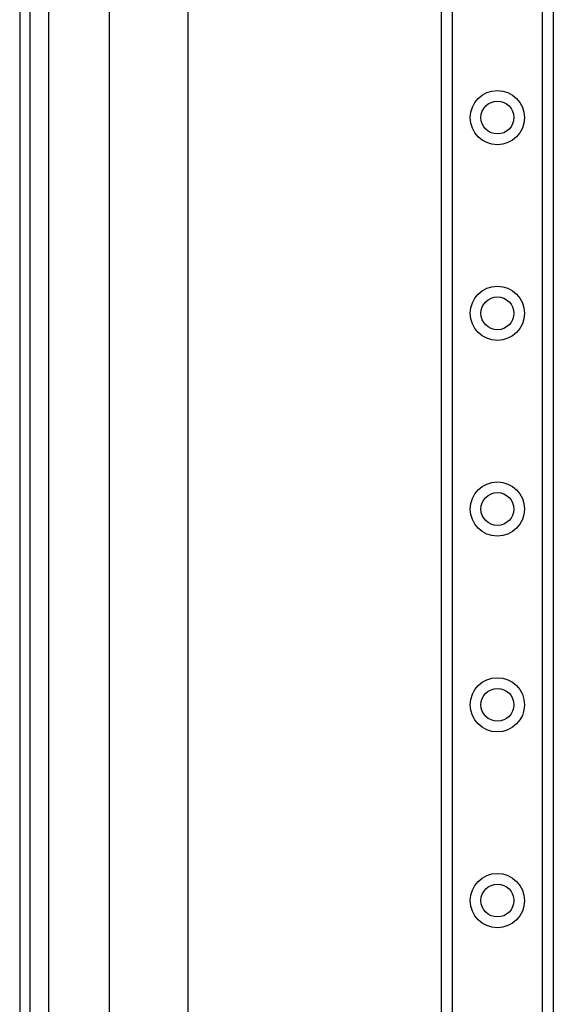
# Model space of a CAD drawing. Header units: inches. Extents: x 4.2 to 80.3, y 5.9 to 52.3.
# Tile 12 of 72: x 4.2 to 7.6, y 23.1 to 29.4. Entities that reach past the tile are written whole.
import ezdxf

# ---------------------------------------------------------------- set-up
doc = ezdxf.new("R2010")
doc.units = ezdxf.units.IN
doc.header["$LTSCALE"] = 5.125904
doc.header["$MEASUREMENT"] = 0
doc.layers.add('Visible Edges(ANSI)', color=7, linetype='Continuous', lineweight=25)
doc.layers.add('Visible Tangent Edges(ANSI)', color=7, linetype='Continuous', lineweight=25)

msp = doc.modelspace()

# ---------------------------------------------------------------- linework, layer by layer
at = {"layer": 'Visible Edges(ANSI)'}
for p, q in [((4.1864, 41.9697), (4.1864, 16.8693)), ((4.2545, 16.8693), (4.2545, 41.9697)), ((6.9137, 18.2363), (6.9137, 40.6027)), ((7.6367, 40.6027), (7.6367, 18.2363)), ((4.7679, 22.6416), (4.7679, 36.1974)), ((5.2743, 36.1962), (5.2743, 22.6428))]:
    msp.add_line(p, q, dxfattribs=at)
for centre in [(7.2752, 28.7864), (7.2752, 27.5202), (7.2752, 26.254), (7.2752, 24.9878), (7.2752, 23.7216)]:
    msp.add_circle(centre, 0.1061, dxfattribs=at)
at = {"layer": 'Visible Tangent Edges(ANSI)'}
for p, q in [((4.3742, 16.8693), (4.3742, 41.9697)), ((6.9829, 40.6027), (6.9829, 18.2363)), ((7.5674, 18.2363), (7.5674, 40.6027))]:
    msp.add_line(p, q, dxfattribs=at)
for centre in [(7.2752, 28.7864), (7.2752, 27.5202), (7.2752, 26.254), (7.2752, 24.9878), (7.2752, 23.7216)]:
    msp.add_circle(centre, 0.1754, dxfattribs=at)

doc.saveas('drawing.dxf')
